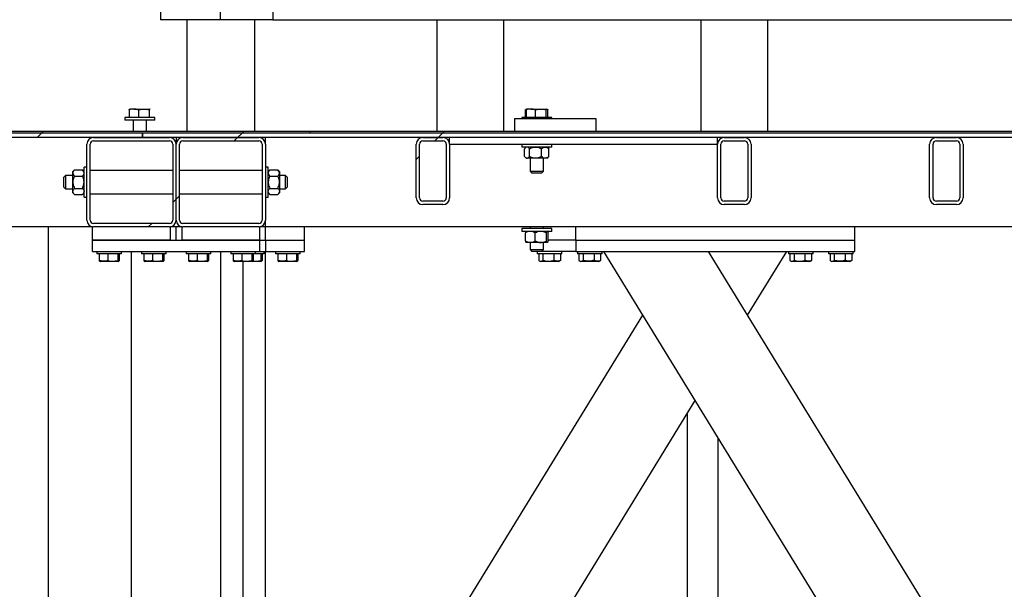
# Model space of a CAD drawing. Header units: millimetres. Extents: x 5 to 589, y 5 to 415.
# Tile 111 of 120: x 486 to 508, y 337 to 350. Entities that reach past the tile are written whole.
import ezdxf

# ---------------------------------------------------------------- set-up
doc = ezdxf.new("R2010")
doc.units = ezdxf.units.MM
doc.layers.add('TRAIT-FINS', color=9, linetype='Continuous')
doc.layers.add('TRAIT-FORT', color=4, linetype='Continuous', lineweight=25)
doc.dimstyles.new('SLDDIMSTYLE4', dxfattribs={"dimtxt": 0.18, "dimasz": 2, "dimexe": 0, "dimexo": 0.0625, "dimgap": 0, "dimtad": 0, "dimtih": 1, "dimtoh": 1, "dimdec": 0, "dimrnd": 1e-09, "dimzin": 0, "dimdsep": 46, "dimtxsty": 'Standard', "dimblk1": 'NONE', "dimblk2": 'NONE', "dimsah": 1, "dimcen": 0.09, "dimadec": 0, "dimazin": 0, "dimtfac": 2, "dimtdec": 0, "dimtofl": 0, "dimtmove": 0, "dimatfit": 3, "dimldrblk": 'NONE', "dimfxl": 1, "dimfrac": 2, "dimtolj": 1, "dimtzin": 0, "dimarcsym": 0})
pattern_1 = [(45, (0, 0), (-13.4704, 13.4704), []), (45, (4.49, 2e-323), (-13.4704, 13.4704), []), (45, (8.98, 4e-323), (-13.4704, 13.4704), []), (45, (13.47, 6e-323), (-13.4704, 13.4704), [])]

# ---------------------------------------------------------------- blocks, each defined once
blk = doc.blocks.new('_None')

msp = doc.modelspace()

# ---------------------------------------------------------------- hatches: boundary and pattern name
at = {"layer": 'TRAIT-FINS'}
h = msp.add_hatch(dxfattribs=at)
h.set_pattern_fill('DIN 201 ACIER ET FONTE', color=9, style=0, pattern_type=2)
h.set_pattern_definition(pattern_1)
h.paths.add_polyline_path([(459.67, 347.001), (459.67, 346.963), (492.17, 346.963), (492.17, 347.001)], flags=0)
h = msp.add_hatch(dxfattribs=at)
h.set_pattern_fill('DIN 201 ACIER ET FONTE', color=9, style=0, pattern_type=2)
h.set_pattern_definition(pattern_1)
h.paths.add_polyline_path([(459.67, 346.963), (459.67, 346.863), (488.42, 346.863), (488.42, 346.963)], flags=0)
h = msp.add_hatch(dxfattribs=at)
h.set_pattern_fill('DIN 201 ACIER ET FONTE', color=9, style=0, pattern_type=2)
h.set_pattern_definition(pattern_1)
edge = h.paths.add_edge_path(flags=0)
edge.add_arc((487.32, 346.713), 0.15, 90, 180)
edge.add_line((487.17, 346.713), (487.17, 345.013))
edge.add_arc((487.32, 345.013), 0.15, 180, 270)
edge.add_line((487.32, 344.863), (489.02, 344.863))
edge.add_arc((489.02, 345.013), 0.15, 270, 360)
edge.add_line((489.17, 345.013), (489.17, 346.713))
edge.add_arc((489.02, 346.713), 0.15, 0, 90)
edge.add_line((489.02, 346.863), (487.32, 346.863))
edge = h.paths.add_edge_path(flags=0)
edge.add_line((487.245, 345.013), (487.245, 346.713))
edge.add_arc((487.32, 346.713), 0.075, 90, 180, ccw=False)
edge.add_line((487.32, 346.788), (489.02, 346.788))
edge.add_arc((489.02, 346.713), 0.075, 0, 90, ccw=False)
edge.add_line((489.095, 346.713), (489.095, 345.013))
edge.add_arc((489.02, 345.013), 0.075, 270, 360, ccw=False)
edge.add_line((489.02, 344.938), (487.32, 344.938))
edge.add_arc((487.32, 345.013), 0.075, 180, 270, ccw=False)
h = msp.add_hatch(dxfattribs=at)
h.set_pattern_fill('DIN 201 ACIER ET FONTE', color=9, style=0, pattern_type=2)
h.set_pattern_definition(pattern_1)
h.paths.add_polyline_path([(488.421, 346.963), (488.421, 346.863), (525.92, 346.863), (525.92, 346.963)], flags=0)
h = msp.add_hatch(dxfattribs=at)
h.set_pattern_fill('DIN 201 ACIER ET FONTE', color=9, style=0, pattern_type=2)
h.set_pattern_definition(pattern_1)
edge = h.paths.add_edge_path(flags=0)
edge.add_arc((489.32, 346.713), 0.15, 90, 180)
edge.add_line((489.17, 346.713), (489.17, 345.013))
edge.add_arc((489.32, 345.013), 0.15, 180, 270)
edge.add_line((489.32, 344.863), (491.02, 344.863))
edge.add_arc((491.02, 345.013), 0.15, 270, 360)
edge.add_line((491.17, 345.013), (491.17, 346.713))
edge.add_arc((491.02, 346.713), 0.15, 0, 90)
edge.add_line((491.02, 346.863), (489.32, 346.863))
edge = h.paths.add_edge_path(flags=0)
edge.add_line((489.245, 345.013), (489.245, 346.713))
edge.add_arc((489.32, 346.713), 0.075, 90, 180, ccw=False)
edge.add_line((489.32, 346.788), (491.02, 346.788))
edge.add_arc((491.02, 346.713), 0.075, 0, 90, ccw=False)
edge.add_line((491.095, 346.713), (491.095, 345.013))
edge.add_arc((491.02, 345.013), 0.075, 270, 360, ccw=False)
edge.add_line((491.02, 344.938), (489.32, 344.938))
edge.add_arc((489.32, 345.013), 0.075, 180, 270, ccw=False)
h = msp.add_hatch(dxfattribs=at)
h.set_pattern_fill('DIN 201 ACIER ET FONTE', color=9, style=0, pattern_type=2)
h.set_pattern_definition(pattern_1)
h.paths.add_polyline_path([(523.67, 346.963), (523.67, 347.001), (492.17, 347.001), (492.17, 346.963)], flags=0)
h = msp.add_hatch(dxfattribs=at)
h.set_pattern_fill('DIN 201 ACIER ET FONTE', color=9, style=0, pattern_type=2)
h.set_pattern_definition(pattern_1)
edge = h.paths.add_edge_path(flags=0)
edge.add_line((495.295, 345.513), (495.295, 346.713))
edge.add_arc((495.145, 346.713), 0.15, 0, 90)
edge.add_line((495.145, 346.863), (494.695, 346.863))
edge.add_arc((494.695, 346.713), 0.15, 90, 180)
edge.add_line((494.545, 346.713), (494.545, 345.513))
edge.add_arc((494.695, 345.513), 0.15, 180, 270)
edge.add_line((494.695, 345.363), (495.145, 345.363))
edge.add_arc((495.145, 345.513), 0.15, 270, 360)
edge = h.paths.add_edge_path(flags=0)
edge.add_arc((495.145, 345.513), 0.075, 270, 360, ccw=False)
edge.add_line((495.145, 345.438), (494.695, 345.438))
edge.add_arc((494.695, 345.513), 0.075, 180, 270, ccw=False)
edge.add_line((494.62, 345.513), (494.62, 346.713))
edge.add_arc((494.695, 346.713), 0.075, 90, 180, ccw=False)
edge.add_line((494.695, 346.788), (495.145, 346.788))
edge.add_arc((495.145, 346.713), 0.075, 0, 90, ccw=False)
edge.add_line((495.22, 346.713), (495.22, 345.513))
h = msp.add_hatch(dxfattribs=at)
h.set_pattern_fill('DIN 201 ACIER ET FONTE', color=9, style=0, pattern_type=2)
h.set_pattern_definition(pattern_1)
edge = h.paths.add_edge_path(flags=0)
edge.add_line((502.045, 345.513), (502.045, 346.713))
edge.add_arc((501.895, 346.713), 0.15, 0, 90)
edge.add_line((501.895, 346.863), (501.445, 346.863))
edge.add_arc((501.445, 346.713), 0.15, 90, 180)
edge.add_line((501.295, 346.713), (501.295, 345.513))
edge.add_arc((501.445, 345.513), 0.15, 180, 270)
edge.add_line((501.445, 345.363), (501.895, 345.363))
edge.add_arc((501.895, 345.513), 0.15, 270, 360)
edge = h.paths.add_edge_path(flags=0)
edge.add_arc((501.895, 345.513), 0.075, 270, 360, ccw=False)
edge.add_line((501.895, 345.438), (501.445, 345.438))
edge.add_arc((501.445, 345.513), 0.075, 180, 270, ccw=False)
edge.add_line((501.37, 345.513), (501.37, 346.713))
edge.add_arc((501.445, 346.713), 0.075, 90, 180, ccw=False)
edge.add_line((501.445, 346.788), (501.895, 346.788))
edge.add_arc((501.895, 346.713), 0.075, 0, 90, ccw=False)
edge.add_line((501.97, 346.713), (501.97, 345.513))
h = msp.add_hatch(dxfattribs=at)
h.set_pattern_fill('DIN 201 ACIER ET FONTE', color=9, style=0, pattern_type=2)
h.set_pattern_definition(pattern_1)
edge = h.paths.add_edge_path(flags=0)
edge.add_line((506.795, 345.513), (506.795, 346.713))
edge.add_arc((506.645, 346.713), 0.15, 0, 90)
edge.add_line((506.645, 346.863), (506.195, 346.863))
edge.add_arc((506.195, 346.713), 0.15, 90, 180)
edge.add_line((506.045, 346.713), (506.045, 345.513))
edge.add_arc((506.195, 345.513), 0.15, 180, 270)
edge.add_line((506.195, 345.363), (506.645, 345.363))
edge.add_arc((506.645, 345.513), 0.15, 270, 360)
edge = h.paths.add_edge_path(flags=0)
edge.add_arc((506.645, 345.513), 0.075, 270, 360, ccw=False)
edge.add_line((506.645, 345.438), (506.195, 345.438))
edge.add_arc((506.195, 345.513), 0.075, 180, 270, ccw=False)
edge.add_line((506.12, 345.513), (506.12, 346.713))
edge.add_arc((506.195, 346.713), 0.075, 90, 180, ccw=False)
edge.add_line((506.195, 346.788), (506.645, 346.788))
edge.add_arc((506.645, 346.713), 0.075, 0, 90, ccw=False)
edge.add_line((506.72, 346.713), (506.72, 345.513))

# ---------------------------------------------------------------- linework, layer by layer
at = {"layer": 'TRAIT-FORT', "color": 4, "linetype": 'Continuous', "lineweight": 25}
for p, q in [((488.816, 399.501), (488.816, 349.501)), ((490.153, 399.501), (490.153, 349.501)), ((490.155, 399.501), (490.155, 349.501)), ((491.336, 399.501), (491.336, 349.501)), ((490.153, 349.501), (488.816, 349.501)), ((489.408, 349.501), (489.408, 347.001)), ((490.155, 349.501), (490.153, 349.501)), ((491.336, 349.501), (490.155, 349.501)), ((490.933, 347.001), (490.933, 349.501)), ((491.336, 349.501), (542.482, 349.501)), ((495.008, 349.501), (495.008, 347.001)), ((496.508, 347.001), (496.508, 349.501)), ((500.921, 349.501), (500.921, 347.001)), ((502.421, 347.001), (502.421, 349.501)), ((488.02, 347.313), (488.02, 347.251)), ((488.695, 347.313), (488.02, 347.313)), ((488.118, 347.481), (488.118, 347.313)), ((488.133, 347.501), (488.131, 347.5)), ((488.222, 347.501), (488.133, 347.501)), ((488.222, 347.501), (488.445, 347.501)), ((488.325, 347.481), (488.325, 347.313)), ((488.445, 347.501), (488.581, 347.501)), ((488.565, 347.481), (488.565, 347.313)), ((488.581, 347.501), (488.585, 347.5)), ((488.585, 347.5), (488.583, 347.501)), ((488.695, 347.251), (488.695, 347.313)), ((496.908, 347.313), (496.908, 347.288)), ((497.583, 347.313), (496.908, 347.313)), ((496.988, 347.481), (496.988, 347.313)), ((497.019, 347.5), (497.002, 347.49)), ((497.006, 347.481), (497.006, 347.313)), ((497.021, 347.501), (497.019, 347.5)), ((497.11, 347.501), (497.021, 347.501)), ((497.11, 347.501), (497.333, 347.501)), ((497.213, 347.481), (497.213, 347.313)), ((497.333, 347.501), (497.469, 347.501)), ((497.452, 347.481), (497.452, 347.313)), ((497.472, 347.5), (497.471, 347.501)), ((497.489, 347.49), (497.472, 347.5)), ((497.485, 347.481), (497.485, 347.313)), ((497.583, 347.288), (497.583, 347.313)), ((488.695, 347.251), (488.02, 347.251)), ((488.208, 347.251), (488.208, 347.001)), ((488.508, 347.001), (488.508, 347.251)), ((496.746, 347.288), (498.571, 347.288)), ((496.746, 347.288), (496.746, 347.001)), ((498.571, 347.288), (498.571, 347.001)), ((492.17, 347.001), (459.67, 347.001)), ((492.17, 346.963), (459.67, 346.963)), ((488.42, 346.963), (459.67, 346.963)), ((488.42, 346.863), (459.67, 346.863)), ((487.32, 346.863), (489.02, 346.863)), ((488.42, 346.863), (488.42, 346.963)), ((525.92, 346.963), (488.421, 346.963)), ((488.421, 346.863), (488.421, 346.963)), ((525.92, 346.863), (488.421, 346.863)), ((489.17, 346.863), (489.17, 346.713)), ((489.32, 346.863), (491.02, 346.863)), ((491.17, 346.713), (491.17, 346.863)), ((492.17, 346.963), (492.17, 347.001)), ((492.17, 346.963), (492.17, 347.001)), ((523.67, 347.001), (492.17, 347.001)), ((492.17, 347.001), (492.17, 347.001)), ((523.67, 346.963), (492.17, 346.963)), ((494.695, 346.863), (495.145, 346.863)), ((495.295, 346.713), (495.295, 346.863)), ((501.295, 346.713), (501.295, 346.863)), ((501.445, 346.863), (501.895, 346.863)), ((506.195, 346.863), (506.645, 346.863)), ((487.17, 345.013), (487.17, 346.713)), ((487.245, 345.013), (487.245, 346.713)), ((487.32, 346.788), (489.02, 346.788)), ((489.095, 346.713), (489.095, 345.013)), ((489.17, 345.013), (489.17, 346.713)), ((489.245, 345.013), (489.245, 346.713)), ((489.32, 346.788), (491.02, 346.788)), ((491.095, 346.713), (491.095, 345.013)), ((491.17, 346.713), (491.17, 345.013)), ((494.545, 345.513), (494.545, 346.713)), ((494.62, 345.513), (494.62, 346.713)), ((494.695, 346.788), (495.145, 346.788)), ((495.22, 346.713), (495.22, 345.513)), ((495.295, 346.713), (495.295, 345.513)), ((495.295, 346.713), (501.295, 346.713)), ((496.908, 346.713), (496.908, 346.651)), ((497.583, 346.651), (496.908, 346.651)), ((497.008, 346.651), (496.987, 346.63)), ((497.504, 346.63), (497.483, 346.651)), ((497.583, 346.651), (497.583, 346.713)), ((501.295, 345.513), (501.295, 346.713)), ((501.37, 345.513), (501.37, 346.713)), ((501.445, 346.788), (501.895, 346.788)), ((501.97, 346.713), (501.97, 345.513)), ((502.045, 346.713), (502.045, 345.513)), ((506.045, 345.513), (506.045, 346.713)), ((506.12, 345.513), (506.12, 346.713)), ((506.195, 346.788), (506.645, 346.788)), ((506.72, 346.713), (506.72, 345.513)), ((506.795, 346.713), (506.795, 345.513)), ((496.973, 346.438), (496.973, 346.614)), ((496.987, 346.422), (497.008, 346.401)), ((497.08, 346.438), (497.08, 346.614)), ((497.352, 346.438), (497.352, 346.614)), ((497.483, 346.401), (497.504, 346.422)), ((497.503, 346.629), (497.518, 346.614)), ((497.518, 346.438), (497.503, 346.422)), ((497.518, 346.438), (497.518, 346.614)), ((487.17, 346.201), (487.108, 346.201)), ((487.108, 345.526), (487.108, 346.201)), ((491.233, 346.201), (491.17, 346.201)), ((491.233, 345.526), (491.233, 346.201)), ((497.027, 346.401), (497.008, 346.401)), ((497.216, 346.401), (497.027, 346.401)), ((497.096, 346.401), (497.096, 346.107)), ((497.435, 346.401), (497.216, 346.401)), ((497.396, 346.107), (497.396, 346.401)), ((497.483, 346.401), (497.435, 346.401)), ((486.695, 346.013), (486.658, 345.976)), ((486.658, 345.751), (486.658, 345.976)), ((486.858, 346.013), (486.695, 346.013)), ((486.695, 346.013), (486.695, 345.713)), ((486.895, 346.138), (486.858, 346.101)), ((486.858, 346.069), (486.858, 346.101)), ((486.858, 345.863), (486.858, 346.069)), ((486.895, 346.138), (487.071, 346.138)), ((486.895, 346.001), (487.071, 346.001)), ((487.108, 346.101), (487.071, 346.138)), ((489.095, 346.126), (487.245, 346.126)), ((491.095, 346.126), (489.245, 346.126)), ((491.27, 346.138), (491.233, 346.101)), ((491.27, 346.138), (491.446, 346.138)), ((491.27, 346.001), (491.446, 346.001)), ((491.483, 346.101), (491.446, 346.138)), ((491.483, 346.101), (491.483, 346.069)), ((491.483, 346.069), (491.483, 345.863)), ((491.62, 346.013), (491.483, 346.013)), ((491.658, 345.976), (491.62, 346.013)), ((491.62, 345.713), (491.62, 346.013)), ((491.658, 345.976), (491.658, 345.751)), ((497.096, 346.107), (497.139, 346.063)), ((497.096, 346.107), (497.396, 346.107)), ((497.352, 346.063), (497.139, 346.063)), ((497.352, 346.063), (497.396, 346.107)), ((486.658, 345.751), (486.695, 345.713)), ((486.858, 345.658), (486.858, 345.863)), ((491.483, 345.863), (491.483, 345.658)), ((491.62, 345.713), (491.658, 345.751)), ((486.695, 345.713), (486.858, 345.713)), ((486.858, 345.626), (486.858, 345.658)), ((486.858, 345.626), (486.895, 345.589)), ((486.895, 345.726), (487.071, 345.726)), ((486.895, 345.589), (487.071, 345.589)), ((487.071, 345.589), (487.108, 345.626)), ((487.245, 345.601), (489.095, 345.601)), ((489.245, 345.601), (491.095, 345.601)), ((491.233, 345.626), (491.27, 345.589)), ((491.27, 345.726), (491.446, 345.726)), ((491.27, 345.589), (491.446, 345.589)), ((491.446, 345.589), (491.483, 345.626)), ((491.483, 345.713), (491.62, 345.713)), ((491.483, 345.658), (491.483, 345.626)), ((487.108, 345.526), (487.17, 345.526)), ((491.17, 345.526), (491.233, 345.526)), ((495.145, 345.438), (494.695, 345.438)), ((495.145, 345.363), (494.695, 345.363)), ((501.895, 345.438), (501.445, 345.438)), ((501.895, 345.363), (501.445, 345.363)), ((506.645, 345.438), (506.195, 345.438)), ((506.645, 345.363), (506.195, 345.363)), ((489.02, 344.938), (487.32, 344.938)), ((491.02, 344.938), (489.32, 344.938)), ((491.17, 344.863), (491.17, 345.013)), ((487.295, 344.863), (482.12, 344.863)), ((486.312, 332.144), (486.312, 344.863)), ((487.295, 344.563), (487.295, 344.863)), ((489.02, 344.863), (487.32, 344.863)), ((489.045, 344.563), (489.045, 344.863)), ((489.17, 344.863), (489.045, 344.863)), ((489.295, 344.863), (489.17, 344.863)), ((489.17, 344.563), (489.17, 344.863)), ((489.295, 344.863), (489.295, 344.563)), ((491.02, 344.863), (489.32, 344.863)), ((491.17, 344.863), (491.045, 344.863)), ((491.045, 344.563), (491.045, 344.863)), ((498.12, 344.863), (491.17, 344.863)), ((491.17, 344.563), (491.17, 344.863)), ((492.045, 344.563), (492.045, 344.863)), ((496.908, 344.826), (496.908, 344.763)), ((497.583, 344.826), (496.908, 344.826)), ((497.583, 344.763), (496.908, 344.763)), ((496.992, 344.55), (496.992, 344.727)), ((497.008, 344.763), (497.005, 344.76)), ((497.096, 344.863), (497.096, 344.826)), ((497.211, 344.55), (497.211, 344.727)), ((497.396, 344.826), (497.396, 344.863)), ((497.464, 344.55), (497.464, 344.727)), ((497.486, 344.76), (497.483, 344.763)), ((497.49, 344.753), (497.499, 344.727)), ((497.499, 344.55), (497.499, 344.727)), ((497.583, 344.763), (497.583, 344.826)), ((498.12, 344.563), (498.12, 344.863)), ((504.37, 344.863), (498.12, 344.863)), ((509.545, 344.863), (504.37, 344.863)), ((504.37, 344.563), (504.37, 344.863)), ((487.295, 344.313), (487.295, 344.563)), ((487.295, 344.563), (491.045, 344.563)), ((489.045, 344.563), (487.295, 344.563)), ((491.045, 344.563), (489.295, 344.563)), ((491.045, 344.563), (491.17, 344.563)), ((491.045, 344.313), (491.045, 344.563)), ((491.17, 344.563), (491.17, 344.313)), ((491.17, 344.563), (492.045, 344.563)), ((492.045, 344.313), (492.045, 344.563)), ((497.102, 344.513), (497.008, 344.513)), ((497.096, 344.513), (497.096, 344.357)), ((497.337, 344.513), (497.102, 344.513)), ((497.481, 344.513), (497.337, 344.513)), ((497.396, 344.357), (497.396, 344.513)), ((498.12, 344.563), (497.499, 344.563)), ((498.12, 344.563), (498.12, 344.313)), ((498.12, 344.563), (504.37, 344.563)), ((504.37, 344.313), (504.37, 344.563)), ((487.295, 344.313), (491.045, 344.313)), ((487.395, 344.313), (487.395, 344.263)), ((487.417, 344.263), (487.395, 344.263)), ((487.945, 344.263), (487.417, 344.263)), ((487.444, 344.263), (487.444, 344.114)), ((487.64, 344.263), (487.64, 344.114)), ((487.866, 344.263), (487.866, 344.114)), ((487.896, 344.263), (487.896, 344.114)), ((487.945, 344.263), (487.945, 344.313)), ((488.17, 331.813), (488.17, 344.313)), ((488.395, 344.313), (488.395, 344.263)), ((488.417, 344.263), (488.395, 344.263)), ((488.945, 344.263), (488.417, 344.263)), ((488.444, 344.263), (488.444, 344.114)), ((488.64, 344.263), (488.64, 344.114)), ((488.866, 344.263), (488.866, 344.114)), ((488.896, 344.263), (488.896, 344.114)), ((488.945, 344.263), (488.945, 344.313)), ((489.395, 344.313), (489.395, 344.263)), ((489.417, 344.263), (489.395, 344.263)), ((489.945, 344.263), (489.417, 344.263)), ((489.444, 344.263), (489.444, 344.114)), ((489.64, 344.263), (489.64, 344.114)), ((489.866, 344.263), (489.866, 344.114)), ((489.896, 344.263), (489.896, 344.114)), ((489.945, 344.263), (489.945, 344.313)), ((490.17, 331.813), (490.17, 344.313)), ((490.395, 344.313), (490.395, 344.263)), ((490.417, 344.263), (490.395, 344.263)), ((490.945, 344.263), (490.417, 344.263)), ((490.444, 344.263), (490.444, 344.114)), ((490.64, 344.263), (490.64, 344.114)), ((490.866, 344.263), (490.866, 344.114)), ((490.896, 344.263), (490.896, 344.114)), ((490.945, 344.263), (490.945, 344.313)), ((491.145, 344.263), (490.945, 344.263)), ((491.045, 344.313), (491.17, 344.313)), ((491.066, 344.263), (491.066, 344.114)), ((491.096, 344.263), (491.096, 344.114)), ((491.145, 344.263), (491.145, 344.313)), ((491.17, 331.813), (491.17, 344.313)), ((491.17, 344.313), (492.045, 344.313)), ((491.395, 344.313), (491.395, 344.263)), ((491.417, 344.263), (491.395, 344.263)), ((491.945, 344.263), (491.417, 344.263)), ((491.444, 344.263), (491.444, 344.114)), ((491.64, 344.263), (491.64, 344.114)), ((491.866, 344.263), (491.866, 344.114)), ((491.896, 344.263), (491.896, 344.114)), ((491.945, 344.263), (491.945, 344.313)), ((497.096, 344.357), (497.139, 344.313)), ((497.096, 344.357), (497.396, 344.357)), ((497.352, 344.313), (497.139, 344.313)), ((497.258, 344.313), (497.258, 344.263)), ((497.639, 344.263), (497.258, 344.263)), ((497.289, 344.263), (497.289, 344.114)), ((497.352, 344.313), (497.396, 344.357)), ((498.12, 344.313), (497.352, 344.313)), ((497.385, 344.263), (497.385, 344.114)), ((497.628, 344.263), (497.628, 344.114)), ((497.808, 344.263), (497.639, 344.263)), ((497.776, 344.263), (497.776, 344.114)), ((497.808, 344.263), (497.808, 344.313)), ((498.12, 344.313), (504.37, 344.313)), ((498.158, 344.313), (498.158, 344.263)), ((498.708, 344.263), (498.158, 344.263)), ((498.189, 344.263), (498.189, 344.114)), ((498.285, 344.263), (498.285, 344.114)), ((498.528, 344.263), (498.528, 344.114)), ((498.676, 344.263), (498.676, 344.114)), ((498.708, 344.263), (498.708, 344.313)), ((509.87, 326.188), (498.745, 344.313)), ((509.87, 330.012), (501.092, 344.313)), ((501.969, 342.885), (502.845, 344.313)), ((502.883, 344.313), (502.883, 344.263)), ((503.264, 344.263), (502.883, 344.263)), ((502.914, 344.263), (502.914, 344.114)), ((503.01, 344.263), (503.01, 344.114)), ((503.253, 344.263), (503.253, 344.114)), ((503.433, 344.263), (503.264, 344.263)), ((503.401, 344.263), (503.401, 344.114)), ((503.433, 344.263), (503.433, 344.313)), ((503.783, 344.313), (503.783, 344.263)), ((504.333, 344.263), (503.783, 344.263)), ((503.814, 344.263), (503.814, 344.114)), ((503.91, 344.263), (503.91, 344.114)), ((504.153, 344.263), (504.153, 344.114)), ((504.301, 344.263), (504.301, 344.114)), ((504.333, 344.263), (504.333, 344.313)), ((487.456, 344.096), (487.469, 344.088)), ((487.872, 344.088), (487.469, 344.088)), ((487.872, 344.088), (487.885, 344.096)), ((488.456, 344.096), (488.469, 344.088)), ((488.872, 344.088), (488.469, 344.088)), ((488.872, 344.088), (488.885, 344.096)), ((489.456, 344.096), (489.469, 344.088)), ((489.872, 344.088), (489.469, 344.088)), ((489.872, 344.088), (489.885, 344.096)), ((490.456, 344.096), (490.469, 344.088)), ((490.872, 344.088), (490.469, 344.088)), ((490.67, 326.571), (490.67, 344.088)), ((490.872, 344.088), (490.885, 344.096)), ((491.072, 344.088), (490.872, 344.088)), ((491.072, 344.088), (491.085, 344.096)), ((491.456, 344.096), (491.469, 344.088)), ((491.872, 344.088), (491.469, 344.088)), ((491.872, 344.088), (491.885, 344.096)), ((497.302, 344.105), (497.331, 344.088)), ((497.508, 344.088), (497.331, 344.088)), ((497.735, 344.088), (497.508, 344.088)), ((497.735, 344.088), (497.764, 344.105)), ((497.776, 344.114), (497.764, 344.106)), ((498.202, 344.105), (498.231, 344.088)), ((498.635, 344.088), (498.231, 344.088)), ((498.635, 344.088), (498.664, 344.105)), ((498.676, 344.114), (498.664, 344.106)), ((502.927, 344.105), (502.956, 344.088)), ((503.133, 344.088), (502.956, 344.088)), ((503.36, 344.088), (503.133, 344.088)), ((503.36, 344.088), (503.389, 344.105)), ((503.401, 344.114), (503.389, 344.106)), ((503.827, 344.105), (503.856, 344.088)), ((504.26, 344.088), (503.856, 344.088)), ((504.26, 344.088), (504.289, 344.105)), ((504.301, 344.114), (504.289, 344.106)), ((491.72, 330.012), (499.622, 342.885)), ((491.72, 326.188), (500.795, 340.974)), ((500.612, 340.674), (500.612, 322.435)), ((501.312, 322.435), (501.312, 340.133))]:
    msp.add_line(p, q, dxfattribs=at)
for centre, radius, start, end in [((487.32, 346.713), 0.15, 90, 180), ((489.02, 346.713), 0.15, 0, 90), ((489.32, 346.713), 0.15, 90, 180), ((491.02, 346.713), 0.15, 0, 90), ((494.695, 346.713), 0.15, 90, 180), ((495.145, 346.713), 0.15, 0, 90), ((501.445, 346.713), 0.15, 90, 180), ((501.895, 346.713), 0.15, 0, 90), ((506.195, 346.713), 0.15, 90, 180), ((506.645, 346.713), 0.15, 0, 90), ((487.32, 346.713), 0.075, 90, 180), ((489.02, 346.713), 0.075, 0, 90), ((489.32, 346.713), 0.075, 90, 180), ((491.02, 346.713), 0.075, 0, 90), ((494.695, 346.713), 0.075, 90, 180), ((495.145, 346.713), 0.075, 0, 90), ((501.445, 346.713), 0.075, 90, 180), ((501.895, 346.713), 0.075, 0, 90), ((506.195, 346.713), 0.075, 90, 180), ((506.645, 346.713), 0.075, 0, 90), ((494.695, 345.513), 0.15, 180, 270), ((494.695, 345.513), 0.075, 180, 270), ((495.145, 345.513), 0.15, 270, 0), ((495.145, 345.513), 0.075, 270, 0), ((501.445, 345.513), 0.15, 180, 270), ((501.445, 345.513), 0.075, 180, 270), ((501.895, 345.513), 0.075, 270, 0), ((501.895, 345.513), 0.15, 270, 0), ((506.195, 345.513), 0.15, 180, 270), ((506.195, 345.513), 0.075, 180, 270), ((506.645, 345.513), 0.15, 270, 0), ((506.645, 345.513), 0.075, 270, 0), ((487.32, 345.013), 0.15, 180, 270), ((487.32, 345.013), 0.075, 180, 270), ((489.02, 345.013), 0.15, 270, 0), ((489.02, 345.013), 0.075, 270, 0), ((489.32, 345.013), 0.15, 180, 270), ((489.32, 345.013), 0.075, 180, 270), ((491.02, 345.013), 0.15, 270, 0), ((491.02, 345.013), 0.075, 270, 0)]:
    msp.add_arc(centre, radius, start, end, dxfattribs=at)
for points, knots in [([(488.222, 347.501), (488.219, 347.501), (488.209, 347.501), (488.19, 347.499), (488.158, 347.494), (488.134, 347.486), (488.118, 347.481)], [0, 0, 0, 0, 0.070068, 0.299868, 0.530929, 1, 1, 1, 1]), ([(488.118, 347.481), (488.119, 347.483), (488.122, 347.488), (488.125, 347.493), (488.128, 347.498), (488.131, 347.5), (488.134, 347.501), (488.135, 347.501)], [0, 0, 0, 0, 0.194733, 0.394387, 0.59459, 0.796857, 1, 1, 1, 1]), ([(488.325, 347.481), (488.317, 347.484), (488.3, 347.49), (488.275, 347.496), (488.248, 347.5), (488.231, 347.501), (488.222, 347.501)], [0, 0, 0, 0, 0.247269, 0.495363, 0.746874, 1, 1, 1, 1]), ([(488.325, 347.481), (488.335, 347.484), (488.354, 347.49), (488.384, 347.496), (488.414, 347.5), (488.435, 347.501), (488.445, 347.501)], [0, 0, 0, 0, 0.2472686, 0.4953626, 0.746874, 1, 1, 1, 1]), ([(488.445, 347.501), (488.448, 347.501), (488.46, 347.501), (488.482, 347.499), (488.519, 347.494), (488.547, 347.486), (488.565, 347.481)], [0, 0, 0, 0, 0.070068, 0.299868, 0.530929, 1, 1, 1, 1]), ([(488.565, 347.481), (488.566, 347.483), (488.568, 347.488), (488.571, 347.493), (488.575, 347.498), (488.578, 347.5), (488.58, 347.501), (488.581, 347.501)], [0, 0, 0, 0, 0.194733, 0.394387, 0.59459, 0.796857, 1, 1, 1, 1]), ([(496.988, 347.481), (496.991, 347.483), (496.997, 347.488), (497.007, 347.493), (497.015, 347.497), (497.02, 347.498), (497.021, 347.498)], [0, 0, 0, 0, 0.28968, 0.58668, 0.884498, 1, 1, 1, 1]), ([(497.11, 347.501), (497.107, 347.501), (497.097, 347.501), (497.078, 347.499), (497.046, 347.494), (497.022, 347.486), (497.006, 347.481)], [0, 0, 0, 0, 0.070068, 0.299868, 0.530929, 1, 1, 1, 1]), ([(497.006, 347.481), (497.007, 347.483), (497.009, 347.488), (497.012, 347.493), (497.016, 347.498), (497.019, 347.5), (497.021, 347.501), (497.022, 347.501)], [0, 0, 0, 0, 0.194733, 0.394387, 0.59459, 0.796857, 1, 1, 1, 1]), ([(497.213, 347.481), (497.205, 347.484), (497.188, 347.49), (497.162, 347.496), (497.136, 347.5), (497.118, 347.501), (497.11, 347.501)], [0, 0, 0, 0, 0.247269, 0.495363, 0.746874, 1, 1, 1, 1]), ([(497.213, 347.481), (497.223, 347.484), (497.242, 347.49), (497.272, 347.496), (497.302, 347.5), (497.322, 347.501), (497.333, 347.501)], [0, 0, 0, 0, 0.2472686, 0.4953626, 0.746874, 1, 1, 1, 1]), ([(497.333, 347.501), (497.336, 347.501), (497.348, 347.501), (497.369, 347.499), (497.407, 347.494), (497.434, 347.486), (497.452, 347.481)], [0, 0, 0, 0, 0.070068, 0.299868, 0.530929, 1, 1, 1, 1]), ([(497.452, 347.481), (497.454, 347.483), (497.456, 347.488), (497.459, 347.493), (497.462, 347.498), (497.465, 347.5), (497.468, 347.501), (497.469, 347.501)], [0, 0, 0, 0, 0.194733, 0.394387, 0.59459, 0.796857, 1, 1, 1, 1]), ([(497.469, 347.501), (497.47, 347.501), (497.472, 347.5), (497.476, 347.497), (497.479, 347.493), (497.482, 347.488), (497.484, 347.483), (497.485, 347.481)], [0, 0, 0, 0, 0.219086, 0.412836, 0.607273, 0.803423, 1, 1, 1, 1]), ([(497.489, 347.49), (497.491, 347.489), (497.493, 347.488), (497.495, 347.487), (497.496, 347.486)], [0, 0, 0, 0, 0.690058, 1, 1, 1, 1]), ([(497.027, 346.651), (497.017, 346.649), (496.999, 346.645), (496.982, 346.624), (496.973, 346.614)], [0, 0, 0, 0, 0.504, 1, 1, 1, 1]), ([(497.08, 346.614), (497.072, 346.623), (497.058, 346.64), (497.039, 346.65), (497.029, 346.651), (497.027, 346.651)], [0, 0, 0, 0, 0.432385, 0.879554, 1, 1, 1, 1]), ([(497.08, 346.614), (497.096, 346.622), (497.125, 346.635), (497.171, 346.648), (497.201, 346.65), (497.216, 346.651)], [0, 0, 0, 0, 0.370457, 0.681018, 1, 1, 1, 1]), ([(497.216, 346.651), (497.218, 346.651), (497.237, 346.651), (497.273, 346.646), (497.316, 346.631), (497.342, 346.619), (497.352, 346.614)], [0, 0, 0, 0, 0.048369, 0.39933, 0.762965, 1, 1, 1, 1]), ([(497.352, 346.614), (497.363, 346.623), (497.386, 346.64), (497.415, 346.65), (497.431, 346.651), (497.435, 346.651)], [0, 0, 0, 0, 0.432385, 0.879554, 1, 1, 1, 1]), ([(497.435, 346.651), (497.449, 346.649), (497.478, 346.645), (497.505, 346.624), (497.518, 346.614)], [0, 0, 0, 0, 0.504, 1, 1, 1, 1]), ([(496.973, 346.438), (496.981, 346.429), (496.996, 346.412), (497.014, 346.402), (497.024, 346.401), (497.027, 346.401)], [0, 0, 0, 0, 0.432385, 0.879554, 1, 1, 1, 1]), ([(497.027, 346.401), (497.036, 346.403), (497.054, 346.407), (497.071, 346.428), (497.08, 346.438)], [0, 0, 0, 0, 0.504, 1, 1, 1, 1]), ([(497.216, 346.401), (497.201, 346.402), (497.171, 346.403), (497.125, 346.417), (497.096, 346.43), (497.08, 346.438)], [0, 0, 0, 0, 0.30999, 0.629546, 1, 1, 1, 1]), ([(497.352, 346.438), (497.342, 346.433), (497.317, 346.421), (497.274, 346.406), (497.238, 346.401), (497.218, 346.401), (497.216, 346.401)], [0, 0, 0, 0, 0.237039, 0.589019, 0.951631, 1, 1, 1, 1]), ([(497.435, 346.401), (497.42, 346.403), (497.391, 346.407), (497.365, 346.428), (497.352, 346.438)], [0, 0, 0, 0, 0.504, 1, 1, 1, 1]), ([(497.518, 346.438), (497.506, 346.429), (497.483, 346.412), (497.455, 346.402), (497.438, 346.401), (497.435, 346.401)], [0, 0, 0, 0, 0.432385, 0.879554, 1, 1, 1, 1]), ([(486.895, 346.138), (486.886, 346.128), (486.869, 346.109), (486.859, 346.086), (486.858, 346.072), (486.858, 346.069)], [0, 0, 0, 0, 0.432385, 0.879554, 1, 1, 1, 1]), ([(486.858, 346.069), (486.86, 346.057), (486.864, 346.033), (486.885, 346.011), (486.895, 346.001)], [0, 0, 0, 0, 0.504, 1, 1, 1, 1]), ([(486.895, 346.001), (486.89, 345.99), (486.878, 345.965), (486.863, 345.922), (486.858, 345.885), (486.858, 345.866), (486.858, 345.863)], [0, 0, 0, 0, 0.237039, 0.589019, 0.951631, 1, 1, 1, 1]), ([(487.108, 346.069), (487.106, 346.081), (487.102, 346.105), (487.081, 346.127), (487.071, 346.138)], [0, 0, 0, 0, 0.504, 1, 1, 1, 1]), ([(487.071, 346.001), (487.08, 346.01), (487.097, 346.029), (487.107, 346.053), (487.108, 346.066), (487.108, 346.069)], [0, 0, 0, 0, 0.432385, 0.879554, 1, 1, 1, 1]), ([(487.108, 345.863), (487.108, 345.866), (487.108, 345.885), (487.103, 345.921), (487.088, 345.964), (487.076, 345.99), (487.071, 346.001)], [0, 0, 0, 0, 0.048369, 0.39933, 0.762965, 1, 1, 1, 1]), ([(491.27, 346.138), (491.261, 346.128), (491.244, 346.109), (491.234, 346.086), (491.233, 346.072), (491.233, 346.069)], [0, 0, 0, 0, 0.432385, 0.879554, 1, 1, 1, 1]), ([(491.233, 346.069), (491.235, 346.057), (491.239, 346.033), (491.26, 346.011), (491.27, 346.001)], [0, 0, 0, 0, 0.504, 1, 1, 1, 1]), ([(491.27, 346.001), (491.265, 345.99), (491.253, 345.965), (491.238, 345.922), (491.233, 345.885), (491.233, 345.866), (491.233, 345.863)], [0, 0, 0, 0, 0.237039, 0.589019, 0.951631, 1, 1, 1, 1]), ([(491.483, 346.069), (491.481, 346.081), (491.477, 346.105), (491.456, 346.127), (491.446, 346.138)], [0, 0, 0, 0, 0.504, 1, 1, 1, 1]), ([(491.446, 346.001), (491.455, 346.01), (491.472, 346.029), (491.482, 346.053), (491.483, 346.066), (491.483, 346.069)], [0, 0, 0, 0, 0.432385, 0.879554, 1, 1, 1, 1]), ([(491.483, 345.863), (491.483, 345.866), (491.483, 345.885), (491.478, 345.921), (491.463, 345.964), (491.451, 345.99), (491.446, 346.001)], [0, 0, 0, 0, 0.048369, 0.39933, 0.762965, 1, 1, 1, 1]), ([(486.858, 345.863), (486.859, 345.849), (486.86, 345.819), (486.873, 345.772), (486.887, 345.742), (486.895, 345.726)], [0, 0, 0, 0, 0.30999, 0.629546, 1, 1, 1, 1]), ([(487.071, 345.726), (487.079, 345.742), (487.092, 345.772), (487.105, 345.818), (487.107, 345.848), (487.108, 345.863)], [0, 0, 0, 0, 0.370457, 0.681018, 1, 1, 1, 1]), ([(491.233, 345.863), (491.234, 345.849), (491.235, 345.819), (491.248, 345.772), (491.262, 345.742), (491.27, 345.726)], [0, 0, 0, 0, 0.30999, 0.629546, 1, 1, 1, 1]), ([(491.446, 345.726), (491.454, 345.742), (491.467, 345.772), (491.48, 345.818), (491.482, 345.848), (491.483, 345.863)], [0, 0, 0, 0, 0.370457, 0.681018, 1, 1, 1, 1]), ([(486.858, 345.658), (486.86, 345.67), (486.864, 345.694), (486.885, 345.716), (486.895, 345.726)], [0, 0, 0, 0, 0.504, 1, 1, 1, 1]), ([(486.895, 345.589), (486.886, 345.599), (486.869, 345.618), (486.859, 345.641), (486.858, 345.655), (486.858, 345.658)], [0, 0, 0, 0, 0.432385, 0.879554, 1, 1, 1, 1]), ([(487.071, 345.726), (487.08, 345.717), (487.097, 345.698), (487.107, 345.674), (487.108, 345.661), (487.108, 345.658)], [0, 0, 0, 0, 0.432385, 0.879554, 1, 1, 1, 1]), ([(487.108, 345.658), (487.106, 345.646), (487.102, 345.622), (487.081, 345.6), (487.071, 345.589)], [0, 0, 0, 0, 0.504, 1, 1, 1, 1]), ([(491.233, 345.658), (491.235, 345.67), (491.239, 345.694), (491.26, 345.716), (491.27, 345.726)], [0, 0, 0, 0, 0.504, 1, 1, 1, 1]), ([(491.27, 345.589), (491.261, 345.599), (491.244, 345.618), (491.234, 345.641), (491.233, 345.655), (491.233, 345.658)], [0, 0, 0, 0, 0.432385, 0.879554, 1, 1, 1, 1]), ([(491.446, 345.726), (491.455, 345.717), (491.472, 345.698), (491.482, 345.674), (491.483, 345.661), (491.483, 345.658)], [0, 0, 0, 0, 0.432385, 0.879554, 1, 1, 1, 1]), ([(491.483, 345.658), (491.481, 345.646), (491.477, 345.622), (491.456, 345.6), (491.446, 345.589)], [0, 0, 0, 0, 0.504, 1, 1, 1, 1]), ([(497.102, 344.763), (497.082, 344.761), (497.044, 344.757), (497.01, 344.737), (496.992, 344.727)], [0, 0, 0, 0, 0.504, 1, 1, 1, 1]), ([(497.006, 344.759), (497.004, 344.758), (497, 344.754), (496.995, 344.737), (496.992, 344.727)], [0, 0, 0, 0, 0.36794, 1, 1, 1, 1]), ([(497.211, 344.727), (497.196, 344.735), (497.165, 344.753), (497.128, 344.763), (497.106, 344.763), (497.102, 344.763)], [0, 0, 0, 0, 0.4323851, 0.8795539, 1, 1, 1, 1]), ([(497.337, 344.763), (497.335, 344.763), (497.317, 344.763), (497.284, 344.758), (497.244, 344.744), (497.22, 344.732), (497.211, 344.727)], [0, 0, 0, 0, 0.048369, 0.39933, 0.762965, 1, 1, 1, 1]), ([(497.464, 344.727), (497.449, 344.734), (497.422, 344.748), (497.379, 344.761), (497.351, 344.763), (497.337, 344.763)], [0, 0, 0, 0, 0.370457, 0.681018, 1, 1, 1, 1]), ([(497.464, 344.727), (497.466, 344.735), (497.471, 344.753), (497.477, 344.763), (497.48, 344.763), (497.481, 344.763)], [0, 0, 0, 0, 0.432385, 0.879554, 1, 1, 1, 1]), ([(496.992, 344.55), (497.007, 344.542), (497.038, 344.524), (497.075, 344.514), (497.097, 344.514), (497.102, 344.513)], [0, 0, 0, 0, 0.4323851, 0.8795539, 1, 1, 1, 1]), ([(496.992, 344.55), (496.995, 344.542), (497, 344.524), (497.006, 344.514), (497.009, 344.514), (497.01, 344.513)], [0, 0, 0, 0, 0.432385, 0.879554, 1, 1, 1, 1]), ([(497.102, 344.513), (497.121, 344.516), (497.159, 344.52), (497.193, 344.54), (497.211, 344.55)], [0, 0, 0, 0, 0.504, 1, 1, 1, 1]), ([(497.211, 344.55), (497.22, 344.545), (497.243, 344.533), (497.283, 344.519), (497.317, 344.514), (497.335, 344.513), (497.337, 344.513)], [0, 0, 0, 0, 0.237039, 0.589019, 0.951631, 1, 1, 1, 1]), ([(497.337, 344.513), (497.351, 344.514), (497.379, 344.516), (497.421, 344.529), (497.449, 344.543), (497.464, 344.55)], [0, 0, 0, 0, 0.30999, 0.629546, 1, 1, 1, 1]), ([(497.481, 344.513), (497.478, 344.516), (497.472, 344.52), (497.466, 344.54), (497.464, 344.55)], [0, 0, 0, 0, 0.504, 1, 1, 1, 1]), ([(497.499, 344.55), (497.496, 344.542), (497.491, 344.524), (497.485, 344.514), (497.482, 344.514), (497.481, 344.513)], [0, 0, 0, 0, 0.432385, 0.879554, 1, 1, 1, 1]), ([(487.456, 344.096), (487.456, 344.096), (487.453, 344.096), (487.449, 344.104), (487.445, 344.111), (487.444, 344.114)], [0, 0, 0, 0, 0.082237, 0.737977, 1, 1, 1, 1]), ([(487.64, 344.114), (487.623, 344.108), (487.589, 344.097), (487.538, 344.093), (487.489, 344.099), (487.459, 344.109), (487.444, 344.114)], [0, 0, 0, 0, 0.264605, 0.534948, 0.765343, 1, 1, 1, 1]), ([(487.64, 344.114), (487.66, 344.108), (487.699, 344.097), (487.758, 344.093), (487.814, 344.099), (487.849, 344.109), (487.866, 344.114)], [0, 0, 0, 0, 0.264605, 0.534948, 0.765343, 1, 1, 1, 1]), ([(487.896, 344.114), (487.893, 344.106), (487.886, 344.093), (487.877, 344.095), (487.871, 344.103), (487.867, 344.111), (487.866, 344.114)], [0, 0, 0, 0, 0.385549, 0.637642, 0.896546, 1, 1, 1, 1]), ([(488.456, 344.096), (488.456, 344.096), (488.453, 344.096), (488.449, 344.104), (488.445, 344.111), (488.444, 344.114)], [0, 0, 0, 0, 0.082237, 0.737977, 1, 1, 1, 1]), ([(488.64, 344.114), (488.623, 344.108), (488.589, 344.097), (488.538, 344.093), (488.489, 344.099), (488.459, 344.109), (488.444, 344.114)], [0, 0, 0, 0, 0.264605, 0.534948, 0.765343, 1, 1, 1, 1]), ([(488.64, 344.114), (488.66, 344.108), (488.699, 344.097), (488.758, 344.093), (488.814, 344.099), (488.849, 344.109), (488.866, 344.114)], [0, 0, 0, 0, 0.264605, 0.534948, 0.765343, 1, 1, 1, 1]), ([(488.896, 344.114), (488.893, 344.106), (488.886, 344.093), (488.877, 344.095), (488.871, 344.103), (488.867, 344.111), (488.866, 344.114)], [0, 0, 0, 0, 0.385549, 0.637642, 0.896546, 1, 1, 1, 1]), ([(489.456, 344.096), (489.456, 344.096), (489.453, 344.096), (489.449, 344.104), (489.445, 344.111), (489.444, 344.114)], [0, 0, 0, 0, 0.082237, 0.737977, 1, 1, 1, 1]), ([(489.64, 344.114), (489.623, 344.108), (489.589, 344.097), (489.538, 344.093), (489.489, 344.099), (489.459, 344.109), (489.444, 344.114)], [0, 0, 0, 0, 0.264605, 0.534948, 0.765343, 1, 1, 1, 1]), ([(489.64, 344.114), (489.66, 344.108), (489.699, 344.097), (489.758, 344.093), (489.814, 344.099), (489.849, 344.109), (489.866, 344.114)], [0, 0, 0, 0, 0.264605, 0.534948, 0.765343, 1, 1, 1, 1]), ([(489.896, 344.114), (489.893, 344.106), (489.886, 344.093), (489.877, 344.095), (489.871, 344.103), (489.867, 344.111), (489.866, 344.114)], [0, 0, 0, 0, 0.385549, 0.637642, 0.896546, 1, 1, 1, 1]), ([(490.456, 344.096), (490.456, 344.096), (490.453, 344.096), (490.449, 344.104), (490.445, 344.111), (490.444, 344.114)], [0, 0, 0, 0, 0.082237, 0.737977, 1, 1, 1, 1]), ([(490.64, 344.114), (490.623, 344.108), (490.589, 344.097), (490.538, 344.093), (490.489, 344.099), (490.459, 344.109), (490.444, 344.114)], [0, 0, 0, 0, 0.264605, 0.534948, 0.765343, 1, 1, 1, 1]), ([(490.64, 344.114), (490.66, 344.108), (490.699, 344.097), (490.758, 344.093), (490.814, 344.099), (490.849, 344.109), (490.866, 344.114)], [0, 0, 0, 0, 0.264605, 0.534948, 0.765343, 1, 1, 1, 1]), ([(490.896, 344.114), (490.893, 344.106), (490.886, 344.093), (490.877, 344.095), (490.871, 344.103), (490.867, 344.111), (490.866, 344.114)], [0, 0, 0, 0, 0.385549, 0.637642, 0.896546, 1, 1, 1, 1]), ([(490.887, 344.102), (490.891, 344.101), (490.915, 344.095), (490.958, 344.093), (491.014, 344.099), (491.049, 344.109), (491.066, 344.114)], [0, 0, 0, 0, 0.067219, 0.410124, 0.702359, 1, 1, 1, 1]), ([(491.096, 344.114), (491.093, 344.106), (491.086, 344.093), (491.077, 344.095), (491.071, 344.103), (491.067, 344.111), (491.066, 344.114)], [0, 0, 0, 0, 0.385549, 0.637642, 0.896546, 1, 1, 1, 1]), ([(491.456, 344.096), (491.456, 344.096), (491.453, 344.096), (491.449, 344.104), (491.445, 344.111), (491.444, 344.114)], [0, 0, 0, 0, 0.082237, 0.737977, 1, 1, 1, 1]), ([(491.64, 344.114), (491.623, 344.108), (491.589, 344.097), (491.538, 344.093), (491.489, 344.099), (491.459, 344.109), (491.444, 344.114)], [0, 0, 0, 0, 0.264605, 0.534948, 0.765343, 1, 1, 1, 1]), ([(491.64, 344.114), (491.66, 344.108), (491.699, 344.097), (491.758, 344.093), (491.814, 344.099), (491.849, 344.109), (491.866, 344.114)], [0, 0, 0, 0, 0.264605, 0.534948, 0.765343, 1, 1, 1, 1]), ([(491.896, 344.114), (491.893, 344.106), (491.886, 344.093), (491.877, 344.095), (491.871, 344.103), (491.867, 344.111), (491.866, 344.114)], [0, 0, 0, 0, 0.3855495, 0.6376419, 0.8965462, 1, 1, 1, 1]), ([(497.289, 344.114), (497.298, 344.108), (497.314, 344.097), (497.339, 344.093), (497.363, 344.099), (497.378, 344.109), (497.385, 344.114)], [0, 0, 0, 0, 0.264605, 0.534948, 0.765343, 1, 1, 1, 1]), ([(497.385, 344.114), (497.416, 344.106), (497.467, 344.093), (497.541, 344.095), (497.591, 344.103), (497.62, 344.111), (497.628, 344.114)], [0, 0, 0, 0, 0.385549, 0.637642, 0.896546, 1, 1, 1, 1]), ([(497.776, 344.114), (497.764, 344.108), (497.738, 344.097), (497.699, 344.093), (497.662, 344.099), (497.64, 344.109), (497.628, 344.114)], [0, 0, 0, 0, 0.264605, 0.534948, 0.765343, 1, 1, 1, 1]), ([(498.189, 344.114), (498.198, 344.108), (498.214, 344.097), (498.239, 344.093), (498.263, 344.099), (498.278, 344.109), (498.285, 344.114)], [0, 0, 0, 0, 0.264605, 0.534948, 0.765343, 1, 1, 1, 1]), ([(498.528, 344.114), (498.497, 344.106), (498.446, 344.093), (498.372, 344.095), (498.322, 344.103), (498.293, 344.111), (498.285, 344.114)], [0, 0, 0, 0, 0.385549, 0.637642, 0.896546, 1, 1, 1, 1]), ([(498.676, 344.114), (498.664, 344.108), (498.638, 344.097), (498.599, 344.093), (498.562, 344.099), (498.54, 344.109), (498.528, 344.114)], [0, 0, 0, 0, 0.264605, 0.534948, 0.765343, 1, 1, 1, 1]), ([(502.914, 344.114), (502.923, 344.108), (502.939, 344.097), (502.964, 344.093), (502.988, 344.099), (503.003, 344.109), (503.01, 344.114)], [0, 0, 0, 0, 0.264605, 0.534948, 0.765343, 1, 1, 1, 1]), ([(503.01, 344.114), (503.041, 344.106), (503.092, 344.093), (503.166, 344.095), (503.216, 344.103), (503.245, 344.111), (503.253, 344.114)], [0, 0, 0, 0, 0.385549, 0.637642, 0.896546, 1, 1, 1, 1]), ([(503.401, 344.114), (503.389, 344.108), (503.363, 344.097), (503.324, 344.093), (503.287, 344.099), (503.265, 344.109), (503.253, 344.114)], [0, 0, 0, 0, 0.264605, 0.534948, 0.765343, 1, 1, 1, 1]), ([(503.814, 344.114), (503.823, 344.108), (503.839, 344.097), (503.864, 344.093), (503.888, 344.099), (503.903, 344.109), (503.91, 344.114)], [0, 0, 0, 0, 0.264605, 0.534948, 0.765343, 1, 1, 1, 1]), ([(504.153, 344.114), (504.122, 344.106), (504.071, 344.093), (503.997, 344.095), (503.947, 344.103), (503.918, 344.111), (503.91, 344.114)], [0, 0, 0, 0, 0.385549, 0.637642, 0.896546, 1, 1, 1, 1]), ([(504.301, 344.114), (504.289, 344.108), (504.263, 344.097), (504.224, 344.093), (504.187, 344.099), (504.165, 344.109), (504.153, 344.114)], [0, 0, 0, 0, 0.264605, 0.534948, 0.765343, 1, 1, 1, 1])]:
    msp.add_open_spline(points, degree=3, knots=knots, dxfattribs=at)

# ---------------------------------------------------------------- leaders
at = {"color": 7, "linetype": 'Continuous', "lineweight": 18, "has_arrowhead": 0}
msp.add_leader([(412.64, 360.48), (561.229, 346.718)], dimstyle='SLDDIMSTYLE4', dxfattribs=at)

doc.saveas('drawing.dxf')
